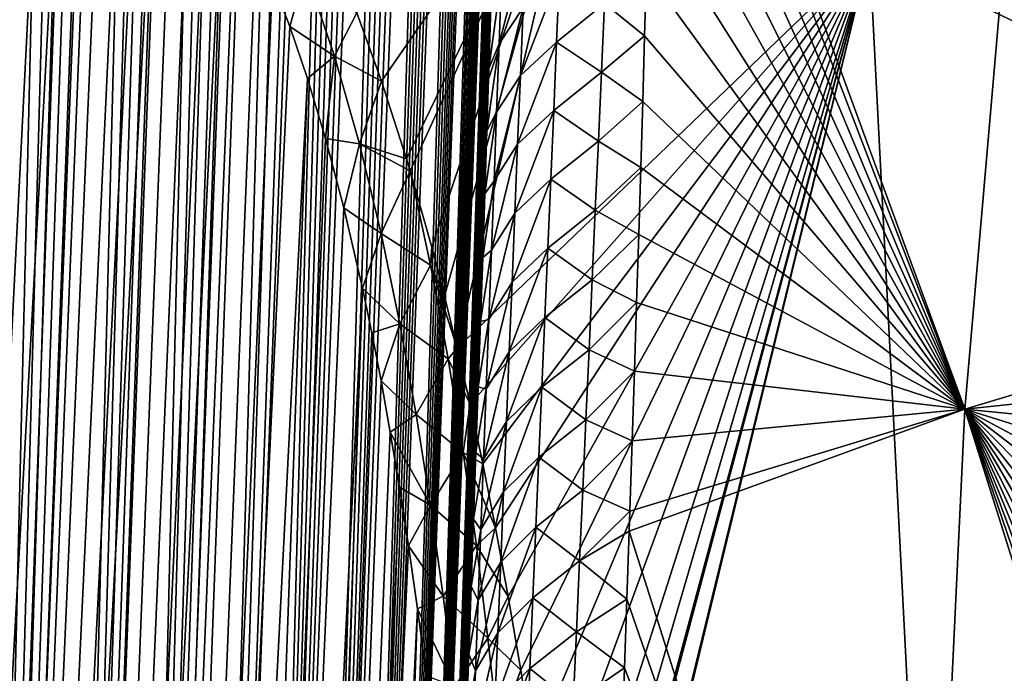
# Model space of a CAD drawing. Header units: metres. Extents: x -109 to 109, y -67 to 73.
# Tile 20 of 253: x -93.7 to -88.51, y -35.74 to -32.3. Entities that reach past the tile are written whole.
import ezdxf

# ---------------------------------------------------------------- set-up
doc = ezdxf.new("R2010")
doc.units = ezdxf.units.M
doc.layers.add('solid_508035_K244200000C76', color=7, linetype='CONTINUOUS')

msp = doc.modelspace()

# ---------------------------------------------------------------- linework, layer by layer
at = {"layer": 'solid_508035_K244200000C76'}
for points in [[(-93.591393, -47.734974, 46.739162), (-92.539429, -19.86215, 26.513844), (-92.626503, -19.901123, 26.328911)], [(-93.591393, -47.734974, 46.739162), (-93.198334, -47.217232, 47.367615), (-92.539429, -19.86215, 26.513844)], [(-93.198334, -47.217232, 47.367615), (-92.362236, -19.824793, 26.944124), (-92.45153, -19.836126, 26.717676)], [(-93.198334, -47.217232, 47.367615), (-92.27124, -19.830477, 27.197023), (-92.362236, -19.824793, 26.944124)], [(-93.198334, -47.217232, 47.367615), (-92.178375, -19.856321, 27.480795), (-92.27124, -19.830477, 27.197023)], [(-93.198334, -47.217232, 47.367615), (-92.45153, -19.836126, 26.717676), (-92.539429, -19.86215, 26.513844)], [(-93.198334, -47.217232, 47.367615), (-92.083511, -19.906584, 27.801117), (-92.178375, -19.856321, 27.480795)], [(-93.591393, -47.734974, 46.739162), (-92.626503, -19.901123, 26.328911), (-92.713112, -19.951738, 26.160288)], [(-93.198334, -47.217232, 47.367615), (-92.844086, -46.652439, 47.988407), (-92.083511, -19.906584, 27.801117)], [(-92.844086, -46.652439, 47.988407), (-91.986877, -19.986174, 28.163534), (-92.083511, -19.906584, 27.801117)], [(-93.591393, -47.734974, 46.739162), (-92.713112, -19.951738, 26.160288), (-92.799698, -20.013329, 26.005898)], [(-93.591393, -47.734974, 46.739162), (-92.799698, -20.013329, 26.005898), (-92.886932, -20.085762, 25.86371)], [(-92.844086, -46.652439, 47.988407), (-91.889107, -20.100954, 28.573593), (-91.986877, -19.986174, 28.163534)], [(-94.022644, -48.205727, 46.103745), (-92.886932, -20.085762, 25.86371), (-92.975479, -20.169094, 25.73209)], [(-94.022644, -48.205727, 46.103745), (-93.591393, -47.734974, 46.739162), (-92.886932, -20.085762, 25.86371)], [(-92.844086, -46.652439, 47.988407), (-91.840096, -20.173752, 28.798328), (-91.889107, -20.100954, 28.573593)], [(-94.022644, -48.205727, 46.103745), (-92.975479, -20.169094, 25.73209), (-93.065994, -20.263803, 25.60988)], [(-92.844086, -46.652439, 47.988407), (-92.529488, -46.040321, 48.600651), (-91.840096, -20.173752, 28.798328)], [(-92.529488, -46.040321, 48.600651), (-91.791145, -20.257387, 29.036674), (-91.840096, -20.173752, 28.798328)], [(-94.022644, -48.205727, 46.103745), (-93.065994, -20.263803, 25.60988), (-93.159264, -20.370968, 25.496262)], [(-92.529488, -46.040321, 48.600651), (-91.742447, -20.353664, 29.290007), (-91.791145, -20.257387, 29.036674)], [(-94.022644, -48.205727, 46.103745), (-93.159264, -20.370968, 25.496262), (-93.256241, -20.49198, 25.39053)], [(-92.529488, -46.040321, 48.600651), (-91.694115, -20.462618, 29.558384), (-91.742447, -20.353664, 29.290007)], [(-94.022644, -48.205727, 46.103745), (-93.256241, -20.49198, 25.39053), (-93.357803, -20.628469, 25.292412)], [(-92.529488, -46.040321, 48.600651), (-91.646347, -20.586226, 29.843225), (-91.694115, -20.462618, 29.558384)], [(-92.529488, -46.040321, 48.600651), (-91.599274, -20.724514, 30.144587), (-91.646347, -20.586226, 29.843225)], [(-94.491623, -48.629261, 45.461941), (-93.357803, -20.628469, 25.292412), (-93.464828, -20.782547, 25.202234)], [(-94.491623, -48.629261, 45.461941), (-94.022644, -48.205727, 46.103745), (-93.357803, -20.628469, 25.292412)], [(-92.529488, -46.040321, 48.600651), (-91.553116, -20.879786, 30.464155), (-91.599274, -20.724514, 30.144587)], [(-94.491623, -48.629261, 45.461941), (-93.464828, -20.782547, 25.202234), (-93.578598, -20.957266, 25.120403)], [(-92.529488, -46.040321, 48.600651), (-92.255585, -45.380466, 49.203259), (-91.553116, -20.879786, 30.464155)], [(-92.255585, -45.380466, 49.203259), (-91.508003, -21.052088, 30.801992), (-91.553116, -20.879786, 30.464155)], [(-94.491623, -48.629261, 45.461941), (-93.578598, -20.957266, 25.120403), (-93.700478, -21.156105, 25.047745)], [(-92.255585, -45.380466, 49.203259), (-91.464165, -21.243944, 31.159929), (-91.508003, -21.052088, 30.801992)], [(-92.255585, -45.380466, 49.203259), (-91.421753, -21.455435, 31.538042), (-91.464165, -21.243944, 31.159929)], [(-92.255585, -45.380466, 49.203259), (-91.381035, -21.68947, 31.938318), (-91.421753, -21.455435, 31.538042)], [(-92.255585, -45.380466, 49.203259), (-91.342163, -21.946184, 32.36087), (-91.381035, -21.68947, 31.938318)], [(-92.255585, -45.380466, 49.203259), (-92.02359, -44.672195, 49.794949), (-91.342163, -21.946184, 32.36087)], [(-92.02359, -44.672195, 49.794949), (-91.317444, -22.131901, 32.656281), (-91.342163, -21.946184, 32.36087)], [(-92.02359, -44.672195, 49.794949), (-91.293694, -22.328688, 32.962284), (-91.317444, -22.131901, 32.656281)], [(-92.02359, -44.672195, 49.794949), (-91.271019, -22.537762, 33.279663), (-91.293694, -22.328688, 32.962284)], [(-92.02359, -44.672195, 49.794949), (-91.249535, -22.760519, 33.609341), (-91.271019, -22.537762, 33.279663)], [(-92.02359, -44.672195, 49.794949), (-91.229233, -22.996023, 33.950718), (-91.249535, -22.760519, 33.609341)], [(-92.02359, -44.672195, 49.794949), (-91.210236, -23.245821, 34.304756), (-91.229233, -22.996023, 33.950718)], [(-92.02359, -44.672195, 49.794949), (-91.834892, -43.914642, 50.374195), (-91.210236, -23.245821, 34.304756)], [(-91.834892, -43.914642, 50.374195), (-91.192665, -23.511456, 34.672421), (-91.210236, -23.245821, 34.304756)], [(-91.834892, -43.914642, 50.374195), (-91.176498, -23.791828, 35.053043), (-91.192665, -23.511456, 34.672421)], [(-91.834892, -43.914642, 50.374195), (-91.161896, -24.088892, 35.447769), (-91.176498, -23.791828, 35.053043)], [(-91.834892, -43.914642, 50.374195), (-91.152054, -24.323902, 35.753811), (-91.161896, -24.088892, 35.447769)], [(-91.834892, -43.914642, 50.374195), (-91.14312, -24.568342, 36.067829), (-91.152054, -24.323902, 35.753811)], [(-91.834892, -43.914642, 50.374195), (-91.135147, -24.822947, 36.390228), (-91.14312, -24.568342, 36.067829)], [(-91.834892, -43.914642, 50.374195), (-91.128235, -25.088999, 36.721718), (-91.135147, -24.822947, 36.390228)], [(-91.834892, -43.914642, 50.374195), (-91.691101, -43.106922, 50.939198), (-91.128235, -25.088999, 36.721718)], [(-91.691101, -43.106922, 50.939198), (-91.122437, -25.367357, 37.062778), (-91.128235, -25.088999, 36.721718)], [(-91.691101, -43.106922, 50.939198), (-91.117676, -25.656654, 37.412682), (-91.122437, -25.367357, 37.062778)], [(-91.691101, -43.106922, 50.939198), (-91.114037, -25.957928, 37.771946), (-91.117676, -25.656654, 37.412682)], [(-91.691101, -43.106922, 50.939198), (-91.111603, -26.272739, 38.141384), (-91.114037, -25.957928, 37.771946)], [(-87.567764, -32.732212, 4.770591), (-89.218834, -31.937574, 5.905454), (-86.317078, -26.19031, 2.720276)], [(-91.691101, -43.106922, 50.939198), (-91.11058, -26.53512, 38.444668), (-91.111603, -26.272739, 38.141384)], [(-91.691101, -43.106922, 50.939198), (-91.110306, -26.805605, 38.7542), (-91.11058, -26.53512, 38.444668)], [(-91.691101, -43.106922, 50.939198), (-91.110802, -27.084692, 39.070213), (-91.110306, -26.805605, 38.7542)], [(-91.691101, -43.106922, 50.939198), (-91.112144, -27.373375, 39.393173), (-91.110802, -27.084692, 39.070213)], [(-91.691101, -43.106922, 50.939198), (-91.11438, -27.672646, 39.72356), (-91.112144, -27.373375, 39.393173)], [(-91.691101, -43.106922, 50.939198), (-91.117531, -27.983034, 40.061634), (-91.11438, -27.672646, 39.72356)], [(-91.691101, -43.106922, 50.939198), (-91.593979, -42.247887, 51.487881), (-91.117531, -27.983034, 40.061634)], [(-91.593979, -42.247887, 51.487881), (-91.121498, -28.302931, 40.406673), (-91.117531, -27.983034, 40.061634)], [(-91.593979, -42.247887, 51.487881), (-91.126335, -28.633114, 40.758991), (-91.121498, -28.302931, 40.406673)], [(-91.593979, -42.247887, 51.487881), (-91.132103, -28.974806, 41.119095), (-91.126335, -28.633114, 40.758991)], [(-91.593979, -42.247887, 51.487881), (-91.13887, -29.329224, 41.487503), (-91.132103, -28.974806, 41.119095)], [(-88.716827, -34.347679, 49.882275), (-88.265167, -29.133978, 45.276665), (-90.345703, -29.901779, 44.160805)], [(-88.716827, -34.347679, 49.882275), (-86.857285, -33.790043, 50.675312), (-88.265167, -29.133978, 45.276665)], [(-91.593979, -42.247887, 51.487881), (-91.145279, -29.635075, 41.801327), (-91.13887, -29.329224, 41.487503)], [(-91.593979, -42.247887, 51.487881), (-91.152351, -29.950193, 42.121899), (-91.145279, -29.635075, 41.801327)], [(-90.349365, -30.097479, 44.360115), (-88.716827, -34.347679, 49.882275), (-90.345703, -29.901779, 44.160805)], [(-91.593979, -42.247887, 51.487881), (-91.16008, -30.274137, 42.448528), (-91.152351, -29.950193, 42.121899)], [(-90.349365, -30.097479, 44.360115), (-90.355583, -30.408876, 44.674511), (-88.716827, -34.347679, 49.882275)], [(-91.593979, -42.247887, 51.487881), (-91.168465, -30.606524, 42.780384), (-91.16008, -30.274137, 42.448528)], [(-90.355583, -30.408876, 44.674511), (-90.36235, -30.725243, 44.990551), (-88.716827, -34.347679, 49.882275)], [(-91.593979, -42.247887, 51.487881), (-91.177505, -30.94696, 43.116627), (-91.168465, -30.606524, 42.780384)], [(-90.36235, -30.725243, 44.990551), (-90.369675, -31.046329, 45.307922), (-88.716827, -34.347679, 49.882275)], [(-94.99826, -58.872108, 30.722586), (-93.70076, -30.772968, 11.313871), (-93.579216, -30.773201, 11.102746)], [(-94.99826, -58.872108, 30.722586), (-93.579216, -30.773201, 11.102746), (-93.465599, -30.790295, 10.910853)], [(-94.491837, -59.352226, 30.147923), (-94.99826, -58.872108, 30.722586), (-93.465599, -30.790295, 10.910853)], [(-94.491837, -59.352226, 30.147923), (-93.465599, -30.790295, 10.910853), (-93.358612, -30.822144, 10.735211)], [(-94.491837, -59.352226, 30.147923), (-93.358612, -30.822144, 10.735211), (-93.257301, -30.867325, 10.5737)], [(-94.491837, -59.352226, 30.147923), (-93.257301, -30.867325, 10.5737), (-93.160522, -30.925093, 10.424129)], [(-94.491837, -59.352226, 30.147923), (-93.160522, -30.925093, 10.424129), (-93.067322, -30.995008, 10.284649)], [(-91.593979, -42.247887, 51.487881), (-91.187202, -31.295065, 43.456417), (-91.177505, -30.94696, 43.116627)], [(-94.491837, -59.352226, 30.147923), (-93.067322, -30.995008, 10.284649), (-92.976936, -31.077003, 10.153905)], [(-94.02282, -59.810501, 29.530405), (-94.491837, -59.352226, 30.147923), (-92.976936, -31.077003, 10.153905)], [(-94.02282, -59.810501, 29.530405), (-92.976936, -31.077003, 10.153905), (-92.888603, -31.171703, 10.03079)], [(-91.790939, -32.619614, 8.61436), (-91.921547, -32.259262, 8.725102), (-90.697899, -31.038366, 7.189656)], [(-91.658981, -33.02879, 8.517227), (-91.790939, -32.619614, 8.61436), (-90.697899, -31.038366, 7.189656)], [(-91.640068, -33.091507, 8.504642), (-91.658981, -33.02879, 8.517227), (-90.697899, -31.038366, 7.189656)], [(-91.525841, -33.494778, 8.436586), (-91.640068, -33.091507, 8.504642), (-90.697899, -31.038366, 7.189656)], [(-91.458893, -33.752026, 8.403544), (-91.525841, -33.494778, 8.436586), (-90.697899, -31.038366, 7.189656)], [(-91.391708, -34.02684, 8.375947), (-91.458893, -33.752026, 8.403544), (-90.697899, -31.038366, 7.189656)], [(-91.391708, -34.02684, 8.375947), (-90.697899, -31.038366, 7.189656), (-89.218834, -31.937574, 5.905454)], [(-90.369675, -31.046329, 45.307922), (-90.377548, -31.372021, 45.626438), (-88.716827, -34.347679, 49.882275)], [(-94.02282, -59.810501, 29.530405), (-92.888603, -31.171703, 10.03079), (-92.801529, -31.280123, 9.914277)], [(-94.02282, -59.810501, 29.530405), (-92.801529, -31.280123, 9.914277), (-92.71505, -31.403559, 9.803577)], [(-91.593979, -42.247887, 51.487881), (-91.196022, -31.599581, 43.750336), (-91.187202, -31.295065, 43.456417)], [(-90.377548, -31.372021, 45.626438), (-90.385979, -31.70303, 45.946716), (-88.716827, -34.347679, 49.882275)], [(-94.02282, -59.810501, 29.530405), (-92.71505, -31.403559, 9.803577), (-92.628693, -31.543797, 9.698458)], [(-93.591515, -60.246647, 28.870661), (-94.02282, -59.810501, 29.530405), (-92.628693, -31.543797, 9.698458)], [(-93.591515, -60.246647, 28.870661), (-92.628693, -31.543797, 9.698458), (-92.541862, -31.703365, 9.598759)], [(-91.593979, -42.247887, 51.487881), (-91.205315, -31.91102, 44.04847), (-91.196022, -31.599581, 43.750336)], [(-93.591515, -60.246647, 28.870661), (-92.541862, -31.703365, 9.598759), (-92.454041, -31.885292, 9.504511)], [(-90.385979, -31.70303, 45.946716), (-90.394943, -32.039207, 46.268562), (-88.716827, -34.347679, 49.882275)], [(-93.591515, -60.246647, 28.870661), (-92.454041, -31.885292, 9.504511), (-92.364975, -32.092865, 9.416351)], [(-91.593979, -42.247887, 51.487881), (-91.545441, -41.33622, 52.017818), (-91.205315, -31.91102, 44.04847)], [(-91.545441, -41.33622, 52.017818), (-91.215073, -32.228855, 44.350254), (-91.205315, -31.91102, 44.04847)], [(-91.171745, -32.422039, 45.048763), (-91.045372, -32.230198, 45.362202), (-91.031479, -31.871986, 45.025833)], [(-91.159058, -32.062897, 44.711609), (-91.171745, -32.422039, 45.048763), (-91.031479, -31.871986, 45.025833)], [(-91.324509, -34.321312, 8.3547), (-91.391708, -34.02684, 8.375947), (-89.218834, -31.937574, 5.905454)], [(-91.257141, -34.636024, 8.340078), (-91.324509, -34.321312, 8.3547), (-89.218834, -31.937574, 5.905454)], [(-91.190002, -34.973827, 8.333371), (-91.257141, -34.636024, 8.340078), (-89.218834, -31.937574, 5.905454)], [(-91.122993, -35.335777, 8.335107), (-91.190002, -34.973827, 8.333371), (-89.218834, -31.937574, 5.905454)], [(-91.056335, -35.72435, 8.346453), (-91.122993, -35.335777, 8.335107), (-89.218834, -31.937574, 5.905454)], [(-90.990303, -36.142136, 8.368739), (-91.056335, -35.72435, 8.346453), (-89.218834, -31.937574, 5.905454)], [(-90.924858, -36.590744, 8.402836), (-90.990303, -36.142136, 8.368739), (-89.218834, -31.937574, 5.905454)], [(-90.860641, -37.074661, 8.451033), (-90.924858, -36.590744, 8.402836), (-89.218834, -31.937574, 5.905454)], [(-90.818268, -37.417126, 8.491179), (-90.860641, -37.074661, 8.451033), (-89.218834, -31.937574, 5.905454)], [(-90.780937, -37.740593, 8.533898), (-90.818268, -37.417126, 8.491179), (-89.218834, -31.937574, 5.905454)], [(-90.77681, -37.777935, 8.539139), (-90.780937, -37.740593, 8.533898), (-89.218834, -31.937574, 5.905454)], [(-90.736046, -38.157173, 8.594994), (-90.77681, -37.777935, 8.539139), (-89.218834, -31.937574, 5.905454)], [(-90.733101, -38.18544, 8.599358), (-90.736046, -38.157173, 8.594994), (-89.218834, -31.937574, 5.905454)], [(-88.849808, -39.104843, 7.290461), (-90.733101, -38.18544, 8.599358), (-89.218834, -31.937574, 5.905454)], [(-88.849808, -39.104843, 7.290461), (-89.218834, -31.937574, 5.905454), (-87.567764, -32.732212, 4.770591)], [(-92.1912, -32.036613, 9.059573), (-92.274254, -32.330837, 9.335137), (-92.364975, -32.092865, 9.416351)], [(-92.038498, -32.486767, 8.929665), (-92.274254, -32.330837, 9.335137), (-92.1912, -32.036613, 9.059573)], [(-92.038498, -32.486767, 8.929665), (-92.1912, -32.036613, 9.059573), (-91.921547, -32.259262, 8.725102)], [(-91.159058, -32.062897, 44.711609), (-91.215073, -32.228855, 44.350254), (-91.22525, -32.552296, 44.65477)], [(-91.159058, -32.062897, 44.711609), (-91.22525, -32.552296, 44.65477), (-91.171745, -32.422039, 45.048763)], [(-90.852997, -32.054298, 45.648174), (-91.045372, -32.230198, 45.362202), (-91.059502, -32.590096, 45.696766)], [(-90.852997, -32.054298, 45.648174), (-91.059502, -32.590096, 45.696766), (-90.868164, -32.413265, 45.982304)], [(-90.852997, -32.054298, 45.648174), (-90.868164, -32.413265, 45.982304), (-90.615364, -32.209862, 46.185001)], [(-90.615364, -32.209862, 46.185001), (-90.404396, -32.380192, 46.591579), (-90.394943, -32.039207, 46.268562)], [(-90.394943, -32.039207, 46.268562), (-90.404396, -32.380192, 46.591579), (-88.716827, -34.347679, 49.882275)], [(-93.591515, -60.246647, 28.870661), (-92.364975, -32.092865, 9.416351), (-92.274254, -32.330837, 9.335137)], [(-90.868164, -32.413265, 45.982304), (-90.631622, -32.571613, 46.519527), (-90.615364, -32.209862, 46.185001)], [(-90.615364, -32.209862, 46.185001), (-90.631622, -32.571613, 46.519527), (-90.404396, -32.380192, 46.591579)], [(-92.038498, -32.486767, 8.929665), (-91.921547, -32.259262, 8.725102), (-91.790939, -32.619614, 8.61436)], [(-91.545441, -41.33622, 52.017818), (-91.22525, -32.552296, 44.65477), (-91.215073, -32.228855, 44.350254)], [(-91.184715, -32.782887, 45.384117), (-91.059502, -32.590096, 45.696766), (-91.045372, -32.230198, 45.362202)], [(-91.171745, -32.422039, 45.048763), (-91.184715, -32.782887, 45.384117), (-91.045372, -32.230198, 45.362202)], [(-93.591515, -60.246647, 28.870661), (-92.274254, -32.330837, 9.335137), (-92.181572, -32.604778, 9.262206)], [(-92.038498, -32.486767, 8.929665), (-92.181572, -32.604778, 9.262206), (-92.274254, -32.330837, 9.335137)], [(-91.171745, -32.422039, 45.048763), (-91.22525, -32.552296, 44.65477), (-91.235832, -32.880554, 44.96109)], [(-91.171745, -32.422039, 45.048763), (-91.235832, -32.880554, 44.96109), (-91.184715, -32.782887, 45.384117)], [(-90.868164, -32.413265, 45.982304), (-91.059502, -32.590096, 45.696766), (-91.073845, -32.951645, 46.02953)], [(-90.868164, -32.413265, 45.982304), (-91.073845, -32.951645, 46.02953), (-90.883492, -32.773876, 46.314613)], [(-90.868164, -32.413265, 45.982304), (-90.883492, -32.773876, 46.314613), (-90.631622, -32.571613, 46.519527)], [(-90.631622, -32.571613, 46.519527), (-90.414299, -32.725605, 46.915363), (-90.404396, -32.380192, 46.591579)], [(-90.404396, -32.380192, 46.591579), (-90.414299, -32.725605, 46.915363), (-88.716827, -34.347679, 49.882275)], [(-92.038498, -32.486767, 8.929665), (-92.086906, -32.920845, 9.199512), (-92.181572, -32.604778, 9.262206)], [(-91.907211, -32.950443, 8.841223), (-92.086906, -32.920845, 9.199512), (-92.038498, -32.486767, 8.929665)], [(-91.907211, -32.950443, 8.841223), (-92.038498, -32.486767, 8.929665), (-91.790939, -32.619614, 8.61436)], [(-91.545441, -41.33622, 52.017818), (-91.235832, -32.880554, 44.96109), (-91.22525, -32.552296, 44.65477)], [(-90.883492, -32.773876, 46.314613), (-90.648003, -32.935005, 46.852196), (-90.631622, -32.571613, 46.519527)], [(-90.631622, -32.571613, 46.519527), (-90.648003, -32.935005, 46.852196), (-90.414299, -32.725605, 46.915363)], [(-93.198395, -60.660172, 28.169134), (-93.591515, -60.246647, 28.870661), (-92.181572, -32.604778, 9.262206)], [(-93.198395, -60.660172, 28.169134), (-92.181572, -32.604778, 9.262206), (-92.086906, -32.920845, 9.199512)], [(-91.907211, -32.950443, 8.841223), (-91.790939, -32.619614, 8.61436), (-91.658981, -33.02879, 8.517227)], [(-91.19796, -33.145412, 45.71769), (-91.073845, -32.951645, 46.02953), (-91.059502, -32.590096, 45.696766)], [(-91.184715, -32.782887, 45.384117), (-91.19796, -33.145412, 45.71769), (-91.059502, -32.590096, 45.696766)], [(-90.648003, -32.935005, 46.852196), (-90.424629, -33.075073, 47.239532), (-90.414299, -32.725605, 46.915363)], [(-90.414299, -32.725605, 46.915363), (-90.424629, -33.075073, 47.239532), (-88.716827, -34.347679, 49.882275)], [(-88.849808, -39.104843, 7.290461), (-87.567764, -32.732212, 4.770591), (-85.767021, -33.411537, 3.800415)], [(-91.184715, -32.782887, 45.384117), (-91.235832, -32.880554, 44.96109), (-91.246773, -33.212841, 45.268295)], [(-91.184715, -32.782887, 45.384117), (-91.246773, -33.212841, 45.268295), (-91.19796, -33.145412, 45.71769)], [(-90.883492, -32.773876, 46.314613), (-91.073845, -32.951645, 46.02953), (-91.088379, -33.314831, 46.360504)], [(-90.883492, -32.773876, 46.314613), (-91.088379, -33.314831, 46.360504), (-90.898972, -33.136105, 46.645115)], [(-90.883492, -32.773876, 46.314613), (-90.898972, -33.136105, 46.645115), (-90.648003, -32.935005, 46.852196)], [(-91.545441, -41.33622, 52.017818), (-91.246773, -33.212841, 45.268295), (-91.235832, -32.880554, 44.96109)], [(-93.198395, -60.660172, 28.169134), (-92.086906, -32.920845, 9.199512), (-91.990311, -33.286858, 9.149841)], [(-91.907211, -32.950443, 8.841223), (-91.990311, -33.286858, 9.149841), (-92.086906, -32.920845, 9.199512)], [(-91.793831, -33.422028, 8.786816), (-91.990311, -33.286858, 9.149841), (-91.907211, -32.950443, 8.841223)], [(-91.907211, -32.950443, 8.841223), (-91.658981, -33.02879, 8.517227), (-91.640068, -33.091507, 8.504642)], [(-91.793831, -33.422028, 8.786816), (-91.907211, -32.950443, 8.841223), (-91.640068, -33.091507, 8.504642)], [(-90.898972, -33.136105, 46.645115), (-90.664482, -33.300018, 47.183018), (-90.648003, -32.935005, 46.852196)], [(-90.648003, -32.935005, 46.852196), (-90.664482, -33.300018, 47.183018), (-90.424629, -33.075073, 47.239532)], [(-91.211441, -33.509594, 46.049484), (-91.088379, -33.314831, 46.360504), (-91.073845, -32.951645, 46.02953)], [(-91.19796, -33.145412, 45.71769), (-91.211441, -33.509594, 46.049484), (-91.073845, -32.951645, 46.02953)], [(-91.793831, -33.422028, 8.786816), (-91.640068, -33.091507, 8.504642), (-91.532455, -33.589451, 8.459373)], [(-91.532455, -33.589451, 8.459373), (-91.640068, -33.091507, 8.504642), (-91.525841, -33.494778, 8.436586)], [(-90.664482, -33.300018, 47.183018), (-90.435356, -33.428318, 47.563778), (-90.424629, -33.075073, 47.239532)], [(-90.424629, -33.075073, 47.239532), (-90.435356, -33.428318, 47.563778), (-88.716827, -34.347679, 49.882275)], [(-91.19796, -33.145412, 45.71769), (-91.246773, -33.212841, 45.268295), (-91.258034, -33.54837, 45.575462)], [(-91.19796, -33.145412, 45.71769), (-91.258034, -33.54837, 45.575462), (-91.211441, -33.509594, 46.049484)], [(-90.898972, -33.136105, 46.645115), (-91.088379, -33.314831, 46.360504), (-91.103088, -33.679626, 46.689697)], [(-90.898972, -33.136105, 46.645115), (-91.103088, -33.679626, 46.689697), (-90.914589, -33.499939, 46.97382)], [(-90.898972, -33.136105, 46.645115), (-90.914589, -33.499939, 46.97382), (-90.664482, -33.300018, 47.183018)], [(-91.545441, -41.33622, 52.017818), (-91.258034, -33.54837, 45.575462), (-91.246773, -33.212841, 45.268295)], [(-93.198395, -60.660172, 28.169134), (-91.990311, -33.286858, 9.149841), (-91.892281, -33.710629, 9.11672)], [(-91.793831, -33.422028, 8.786816), (-91.892281, -33.710629, 9.11672), (-91.990311, -33.286858, 9.149841)], [(-90.914589, -33.499939, 46.97382), (-90.68103, -33.66663, 47.512009), (-90.664482, -33.300018, 47.183018)], [(-90.664482, -33.300018, 47.183018), (-90.68103, -33.66663, 47.512009), (-90.435356, -33.428318, 47.563778)], [(-91.225143, -33.875401, 46.379509), (-91.103088, -33.679626, 46.689697), (-91.088379, -33.314831, 46.360504)], [(-91.211441, -33.509594, 46.049484), (-91.225143, -33.875401, 46.379509), (-91.088379, -33.314831, 46.360504)], [(-86.788002, -39.88588, 6.175026), (-88.849808, -39.104843, 7.290461), (-85.767021, -33.411537, 3.800415)], [(-91.695236, -33.897839, 8.760089), (-91.892281, -33.710629, 9.11672), (-91.793831, -33.422028, 8.786816)], [(-91.695236, -33.897839, 8.760089), (-91.793831, -33.422028, 8.786816), (-91.532455, -33.589451, 8.459373)], [(-90.68103, -33.66663, 47.512009), (-90.446556, -33.786224, 47.888821), (-90.435356, -33.428318, 47.563778)], [(-90.435356, -33.428318, 47.563778), (-90.446556, -33.786224, 47.888821), (-88.716827, -34.347679, 49.882275)], [(-91.532455, -33.589451, 8.459373), (-91.525841, -33.494778, 8.436586), (-91.458893, -33.752026, 8.403544)], [(-91.211441, -33.509594, 46.049484), (-91.258034, -33.54837, 45.575462), (-91.2696, -33.886944, 45.882351)], [(-91.211441, -33.509594, 46.049484), (-91.2696, -33.886944, 45.882351), (-91.225143, -33.875401, 46.379509)], [(-90.914589, -33.499939, 46.97382), (-91.103088, -33.679626, 46.689697), (-91.11795, -34.046009, 47.017124)], [(-90.914589, -33.499939, 46.97382), (-91.11795, -34.046009, 47.017124), (-90.930305, -33.865345, 47.300735)], [(-90.914589, -33.499939, 46.97382), (-90.930305, -33.865345, 47.300735), (-90.68103, -33.66663, 47.512009)], [(-91.545441, -41.33622, 52.017818), (-91.2696, -33.886944, 45.882351), (-91.258034, -33.54837, 45.575462)], [(-91.695236, -33.897839, 8.760089), (-91.532455, -33.589451, 8.459373), (-91.440552, -34.083569, 8.441117)], [(-91.532455, -33.589451, 8.459373), (-91.458893, -33.752026, 8.403544), (-91.391708, -34.02684, 8.375947)], [(-91.440552, -34.083569, 8.441117), (-91.532455, -33.589451, 8.459373), (-91.391708, -34.02684, 8.375947)], [(-90.930305, -33.865345, 47.300735), (-90.697632, -34.034817, 47.839176), (-90.68103, -33.66663, 47.512009)], [(-90.68103, -33.66663, 47.512009), (-90.697632, -34.034817, 47.839176), (-90.446556, -33.786224, 47.888821)], [(-92.844116, -61.050392, 27.426016), (-93.198395, -60.660172, 28.169134), (-91.892281, -33.710629, 9.11672)], [(-92.844116, -61.050392, 27.426016), (-91.892281, -33.710629, 9.11672), (-91.843071, -33.946575, 9.10788)], [(-91.695236, -33.897839, 8.760089), (-91.843071, -33.946575, 9.10788), (-91.892281, -33.710629, 9.11672)], [(-91.239044, -34.242813, 46.707775), (-91.11795, -34.046009, 47.017124), (-91.103088, -33.679626, 46.689697)], [(-91.225143, -33.875401, 46.379509), (-91.239044, -34.242813, 46.707775), (-91.103088, -33.679626, 46.689697)], [(-90.697632, -34.034817, 47.839176), (-90.458199, -34.148731, 48.214565), (-90.446556, -33.786224, 47.888821)], [(-90.446556, -33.786224, 47.888821), (-90.458199, -34.148731, 48.214565), (-88.716827, -34.347679, 49.882275)], [(-86.893997, -34.157272, 50.975536), (-86.857285, -33.790043, 50.675312), (-88.716827, -34.347679, 49.882275)], [(-91.225143, -33.875401, 46.379509), (-91.2696, -33.886944, 45.882351), (-91.281494, -34.229954, 46.190578)], [(-91.225143, -33.875401, 46.379509), (-91.281494, -34.229954, 46.190578), (-91.239044, -34.242813, 46.707775)], [(-90.930305, -33.865345, 47.300735), (-91.11795, -34.046009, 47.017124), (-91.132942, -34.413956, 47.342789)], [(-90.930305, -33.865345, 47.300735), (-91.132942, -34.413956, 47.342789), (-90.946106, -34.232307, 47.625881)], [(-90.930305, -33.865345, 47.300735), (-90.946106, -34.232307, 47.625881), (-90.697632, -34.034817, 47.839176)], [(-91.695236, -33.897839, 8.760089), (-91.793922, -34.199181, 9.104595), (-91.843071, -33.946575, 9.10788)], [(-91.60907, -34.375916, 8.756526), (-91.793922, -34.199181, 9.104595), (-91.695236, -33.897839, 8.760089)], [(-91.60907, -34.375916, 8.756526), (-91.695236, -33.897839, 8.760089), (-91.440552, -34.083569, 8.441117)], [(-91.545441, -41.33622, 52.017818), (-91.281494, -34.229954, 46.190578), (-91.2696, -33.886944, 45.882351)], [(-92.844116, -61.050392, 27.426016), (-91.843071, -33.946575, 9.10788), (-91.793922, -34.199181, 9.104595)], [(-91.440552, -34.083569, 8.441117), (-91.391708, -34.02684, 8.375947), (-91.324509, -34.321312, 8.3547)], [(-90.946106, -34.232307, 47.625881), (-90.714264, -34.40456, 48.164532), (-90.697632, -34.034817, 47.839176)], [(-90.697632, -34.034817, 47.839176), (-90.714264, -34.40456, 48.164532), (-90.458199, -34.148731, 48.214565)], [(-91.60907, -34.375916, 8.756526), (-91.440552, -34.083569, 8.441117), (-91.360832, -34.576328, 8.444717)], [(-91.360832, -34.576328, 8.444717), (-91.440552, -34.083569, 8.441117), (-91.324509, -34.321312, 8.3547)], [(-91.253128, -34.611809, 47.03429), (-91.132942, -34.413956, 47.342789), (-91.11795, -34.046009, 47.017124)], [(-91.239044, -34.242813, 46.707775), (-91.253128, -34.611809, 47.03429), (-91.11795, -34.046009, 47.017124)], [(-90.714264, -34.40456, 48.164532), (-90.470222, -34.515385, 48.540565), (-90.458199, -34.148731, 48.214565)], [(-90.458199, -34.148731, 48.214565), (-90.470222, -34.515385, 48.540565), (-88.716827, -34.347679, 49.882275)], [(-86.928688, -34.526329, 51.27594), (-86.893997, -34.157272, 50.975536), (-88.716827, -34.347679, 49.882275)], [(-92.844116, -61.050392, 27.426016), (-91.793922, -34.199181, 9.104595), (-91.745026, -34.47015, 9.108062)], [(-91.60907, -34.375916, 8.756526), (-91.745026, -34.47015, 9.108062), (-91.793922, -34.199181, 9.104595)], [(-91.545441, -41.33622, 52.017818), (-91.293701, -34.577198, 46.499908), (-91.281494, -34.229954, 46.190578)], [(-91.239044, -34.242813, 46.707775), (-91.281494, -34.229954, 46.190578), (-91.293701, -34.577198, 46.499908)], [(-91.239044, -34.242813, 46.707775), (-91.293701, -34.577198, 46.499908), (-91.253128, -34.611809, 47.03429)], [(-90.946106, -34.232307, 47.625881), (-91.132942, -34.413956, 47.342789), (-91.148041, -34.783443, 47.666706)], [(-90.946106, -34.232307, 47.625881), (-91.148041, -34.783443, 47.666706), (-90.961975, -34.600803, 47.949257)], [(-90.946106, -34.232307, 47.625881), (-90.961975, -34.600803, 47.949257), (-90.714264, -34.40456, 48.164532)], [(-91.360832, -34.576328, 8.444717), (-91.324509, -34.321312, 8.3547), (-91.257141, -34.636024, 8.340078)], [(-90.48259, -34.885712, 48.866394), (-90.486168, -34.991753, 48.959068), (-88.716827, -34.347679, 49.882275)], [(-88.974266, -39.758232, 54.215141), (-88.716827, -34.347679, 49.882275), (-90.486168, -34.991753, 48.959068)], [(-90.470222, -34.515385, 48.540565), (-90.48259, -34.885712, 48.866394), (-88.716827, -34.347679, 49.882275)], [(-88.974266, -39.758232, 54.215141), (-87.183487, -39.219486, 54.98455), (-88.716827, -34.347679, 49.882275)], [(-86.961349, -34.898067, 51.577232), (-86.928688, -34.526329, 51.27594), (-88.716827, -34.347679, 49.882275)], [(-86.991974, -35.272388, 51.879307), (-86.961349, -34.898067, 51.577232), (-88.716827, -34.347679, 49.882275)], [(-87.020523, -35.648926, 52.181835), (-86.991974, -35.272388, 51.879307), (-88.716827, -34.347679, 49.882275)], [(-87.046974, -36.027313, 52.484497), (-87.020523, -35.648926, 52.181835), (-88.716827, -34.347679, 49.882275)], [(-87.071304, -36.407181, 52.786976), (-87.046974, -36.027313, 52.484497), (-88.716827, -34.347679, 49.882275)], [(-87.091621, -36.754482, 53.062328), (-87.071304, -36.407181, 52.786976), (-88.716827, -34.347679, 49.882275)], [(-87.110153, -37.102779, 53.33733), (-87.091621, -36.754482, 53.062328), (-88.716827, -34.347679, 49.882275)], [(-87.1269, -37.452362, 53.612209), (-87.110153, -37.102779, 53.33733), (-88.716827, -34.347679, 49.882275)], [(-87.141846, -37.803223, 53.886967), (-87.1269, -37.452362, 53.612209), (-88.716827, -34.347679, 49.882275)], [(-87.154984, -38.155369, 54.161587), (-87.141846, -37.803223, 53.886967), (-88.716827, -34.347679, 49.882275)], [(-87.166306, -38.508793, 54.436062), (-87.154984, -38.155369, 54.161587), (-88.716827, -34.347679, 49.882275)], [(-87.175812, -38.863499, 54.710384), (-87.166306, -38.508793, 54.436062), (-88.716827, -34.347679, 49.882275)], [(-87.183487, -39.219486, 54.98455), (-87.175812, -38.863499, 54.710384), (-88.716827, -34.347679, 49.882275)], [(-91.533318, -34.85487, 8.772278), (-91.745026, -34.47015, 9.108062), (-91.60907, -34.375916, 8.756526)], [(-91.533318, -34.85487, 8.772278), (-91.60907, -34.375916, 8.756526), (-91.360832, -34.576328, 8.444717)], [(-91.267372, -34.982361, 47.359062), (-91.148041, -34.783443, 47.666706), (-91.132942, -34.413956, 47.342789)], [(-91.253128, -34.611809, 47.03429), (-91.267372, -34.982361, 47.359062), (-91.132942, -34.413956, 47.342789)], [(-90.961975, -34.600803, 47.949257), (-90.730911, -34.775833, 48.488091), (-90.714264, -34.40456, 48.164532)], [(-90.714264, -34.40456, 48.164532), (-90.730911, -34.775833, 48.488091), (-90.470222, -34.515385, 48.540565)], [(-92.844116, -61.050392, 27.426016), (-91.745026, -34.47015, 9.108062), (-91.696503, -34.759533, 9.118282)], [(-91.533318, -34.85487, 8.772278), (-91.696503, -34.759533, 9.118282), (-91.745026, -34.47015, 9.108062)], [(-90.730911, -34.775833, 48.488091), (-90.48259, -34.885712, 48.866394), (-90.470222, -34.515385, 48.540565)], [(-91.545441, -41.33622, 52.017818), (-91.30619, -34.928303, 46.809921), (-91.293701, -34.577198, 46.499908)], [(-91.533318, -34.85487, 8.772278), (-91.360832, -34.576328, 8.444717), (-91.291275, -35.067226, 8.466611)], [(-91.360832, -34.576328, 8.444717), (-91.257141, -34.636024, 8.340078), (-91.190002, -34.973827, 8.333371)], [(-91.291275, -35.067226, 8.466611), (-91.360832, -34.576328, 8.444717), (-91.190002, -34.973827, 8.333371)], [(-91.253128, -34.611809, 47.03429), (-91.293701, -34.577198, 46.499908), (-91.30619, -34.928303, 46.809921)], [(-90.961975, -34.600803, 47.949257), (-91.148041, -34.783443, 47.666706), (-91.163223, -35.154453, 47.98888)], [(-90.961975, -34.600803, 47.949257), (-91.163223, -35.154453, 47.98888), (-90.97789, -34.970814, 48.270882)], [(-90.961975, -34.600803, 47.949257), (-90.97789, -34.970814, 48.270882), (-90.730911, -34.775833, 48.488091)], [(-91.253128, -34.611809, 47.03429), (-91.30619, -34.928303, 46.809921), (-91.267372, -34.982361, 47.359062)], [(-92.844116, -61.050392, 27.426016), (-91.696503, -34.759533, 9.118282), (-91.648552, -35.069511, 9.136687)], [(-91.533318, -34.85487, 8.772278), (-91.648552, -35.069511, 9.136687), (-91.696503, -34.759533, 9.118282)], [(-91.281746, -35.35445, 47.682098), (-91.163223, -35.154453, 47.98888), (-91.148041, -34.783443, 47.666706)], [(-91.267372, -34.982361, 47.359062), (-91.281746, -35.35445, 47.682098), (-91.148041, -34.783443, 47.666706)], [(-90.97789, -34.970814, 48.270882), (-90.747566, -35.148632, 48.809853), (-90.730911, -34.775833, 48.488091)], [(-90.730911, -34.775833, 48.488091), (-90.747566, -35.148632, 48.809853), (-90.48259, -34.885712, 48.866394)], [(-91.466507, -35.33395, 8.804643), (-91.648552, -35.069511, 9.136687), (-91.533318, -34.85487, 8.772278)], [(-91.466507, -35.33395, 8.804643), (-91.533318, -34.85487, 8.772278), (-91.291275, -35.067226, 8.466611)], [(-90.747566, -35.148632, 48.809853), (-90.486168, -34.991753, 48.959068), (-90.48259, -34.885712, 48.866394)], [(-91.545441, -41.33622, 52.017818), (-91.318939, -35.282902, 47.120205), (-91.30619, -34.928303, 46.809921)], [(-91.267372, -34.982361, 47.359062), (-91.30619, -34.928303, 46.809921), (-91.318939, -35.282902, 47.120205)], [(-91.291275, -35.067226, 8.466611), (-91.190002, -34.973827, 8.333371), (-91.122993, -35.335777, 8.335107)], [(-90.97789, -34.970814, 48.270882), (-91.163223, -35.154453, 47.98888), (-91.17849, -35.526966, 48.309311)], [(-90.97789, -34.970814, 48.270882), (-91.17849, -35.526966, 48.309311), (-90.993851, -35.342323, 48.590748)], [(-90.97789, -34.970814, 48.270882), (-90.993851, -35.342323, 48.590748), (-90.747566, -35.148632, 48.809853)], [(-91.267372, -34.982361, 47.359062), (-91.318939, -35.282902, 47.120205), (-91.281746, -35.35445, 47.682098)], [(-90.747566, -35.148632, 48.809853), (-90.498375, -35.350826, 49.270847), (-90.486168, -34.991753, 48.959068)], [(-90.498375, -35.350826, 49.270847), (-88.974266, -39.758232, 54.215141), (-90.486168, -34.991753, 48.959068)], [(-92.844116, -61.050392, 27.426016), (-91.648552, -35.069511, 9.136687), (-91.601288, -35.40015, 9.163286)], [(-91.466507, -35.33395, 8.804643), (-91.601288, -35.40015, 9.163286), (-91.648552, -35.069511, 9.136687)], [(-91.466507, -35.33395, 8.804643), (-91.291275, -35.067226, 8.466611), (-91.230377, -35.556091, 8.504227)], [(-91.230377, -35.556091, 8.504227), (-91.291275, -35.067226, 8.466611), (-91.122993, -35.335777, 8.335107)], [(-91.296249, -35.728058, 48.003395), (-91.17849, -35.526966, 48.309311), (-91.163223, -35.154453, 47.98888)], [(-91.281746, -35.35445, 47.682098), (-91.296249, -35.728058, 48.003395), (-91.163223, -35.154453, 47.98888)], [(-90.993851, -35.342323, 48.590748), (-90.764206, -35.52293, 49.129826), (-90.747566, -35.148632, 48.809853)], [(-90.747566, -35.148632, 48.809853), (-90.764206, -35.52293, 49.129826), (-90.498375, -35.350826, 49.270847)], [(-91.545441, -41.33622, 52.017818), (-91.331924, -35.640633, 47.430344), (-91.318939, -35.282902, 47.120205)], [(-91.281746, -35.35445, 47.682098), (-91.318939, -35.282902, 47.120205), (-91.331924, -35.640633, 47.430344)], [(-91.407372, -35.812614, 8.851282), (-91.601288, -35.40015, 9.163286), (-91.466507, -35.33395, 8.804643)], [(-91.407372, -35.812614, 8.851282), (-91.466507, -35.33395, 8.804643), (-91.230377, -35.556091, 8.504227)], [(-91.230377, -35.556091, 8.504227), (-91.122993, -35.335777, 8.335107), (-91.056335, -35.72435, 8.346453)], [(-91.281746, -35.35445, 47.682098), (-91.331924, -35.640633, 47.430344), (-91.296249, -35.728058, 48.003395)], [(-90.993851, -35.342323, 48.590748), (-91.17849, -35.526966, 48.309311), (-91.193825, -35.900967, 48.62801)], [(-90.993851, -35.342323, 48.590748), (-91.193825, -35.900967, 48.62801), (-91.009827, -35.715317, 48.908871)], [(-90.993851, -35.342323, 48.590748), (-91.009827, -35.715317, 48.908871), (-90.764206, -35.52293, 49.129826)], [(-90.764206, -35.52293, 49.129826), (-90.510811, -35.712467, 49.58173), (-90.498375, -35.350826, 49.270847)], [(-90.498375, -35.350826, 49.270847), (-90.510811, -35.712467, 49.58173), (-88.974266, -39.758232, 54.215141)], [(-92.529495, -61.416386, 26.641356), (-92.844116, -61.050392, 27.426016), (-91.601288, -35.40015, 9.163286)], [(-92.529495, -61.416386, 26.641356), (-91.601288, -35.40015, 9.163286), (-91.554939, -35.753784, 9.199614)], [(-91.407372, -35.812614, 8.851282), (-91.554939, -35.753784, 9.199614), (-91.601288, -35.40015, 9.163286)], [(-91.31086, -36.103168, 48.322968), (-91.193825, -35.900967, 48.62801), (-91.17849, -35.526966, 48.309311)], [(-91.296249, -35.728058, 48.003395), (-91.31086, -36.103168, 48.322968), (-91.17849, -35.526966, 48.309311)], [(-91.009827, -35.715317, 48.908871), (-90.780823, -35.898716, 49.448013), (-90.764206, -35.52293, 49.129826)], [(-90.764206, -35.52293, 49.129826), (-90.780823, -35.898716, 49.448013), (-90.510811, -35.712467, 49.58173)], [(-91.407372, -35.812614, 8.851282), (-91.230377, -35.556091, 8.504227), (-91.176842, -36.04282, 8.555319)], [(-91.176842, -36.04282, 8.555319), (-91.230377, -35.556091, 8.504227), (-91.056335, -35.72435, 8.346453)], [(-91.545441, -41.33622, 52.017818), (-91.345116, -36.001122, 47.739922), (-91.331924, -35.640633, 47.430344)], [(-91.296249, -35.728058, 48.003395), (-91.331924, -35.640633, 47.430344), (-91.345116, -36.001122, 47.739922)], [(-91.296249, -35.728058, 48.003395), (-91.345116, -36.001122, 47.739922), (-91.31086, -36.103168, 48.322968)], [(-91.009827, -35.715317, 48.908871), (-91.193825, -35.900967, 48.62801), (-91.209206, -36.27644, 48.944977)], [(-91.009827, -35.715317, 48.908871), (-91.209206, -36.27644, 48.944977), (-91.02581, -36.089771, 49.22525)], [(-91.176842, -36.04282, 8.555319), (-91.056335, -35.72435, 8.346453), (-90.990303, -36.142136, 8.368739)], [(-91.009827, -35.715317, 48.908871), (-91.02581, -36.089771, 49.22525), (-90.780823, -35.898716, 49.448013)], [(-90.780823, -35.898716, 49.448013), (-90.523567, -36.07756, 49.892399), (-90.510811, -35.712467, 49.58173)], [(-90.510811, -35.712467, 49.58173), (-90.523567, -36.07756, 49.892399), (-88.974266, -39.758232, 54.215141)]]:
    msp.add_3dface(points, dxfattribs=at)

doc.saveas('drawing.dxf')
